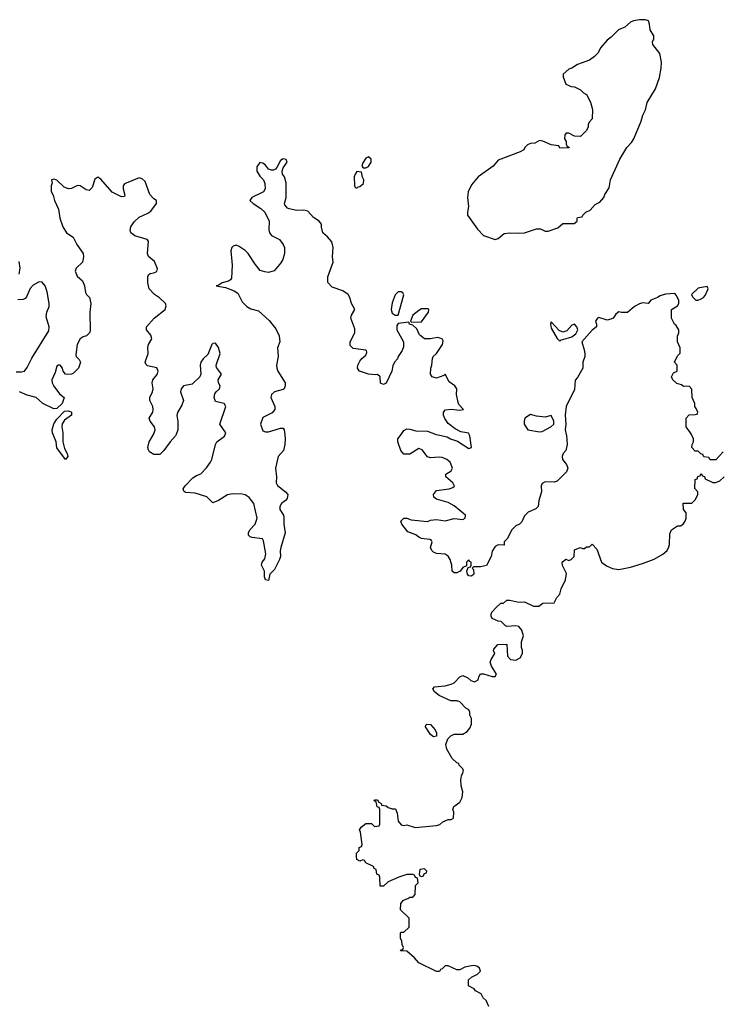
# Model space of a CAD drawing. Header units: inches. Extents: x 2769577 to 2880010, y 685631 to 825129.
# Tile 111 of 155: x 2793278 to 2798053, y 796124 to 802820. Entities that reach past the tile are written whole.
import ezdxf

# ---------------------------------------------------------------- set-up
doc = ezdxf.new("R2010")
doc.units = ezdxf.units.IN
doc.header["$MEASUREMENT"] = 0
doc.layers.add('C7799', color=7, linetype='Continuous')
doc.layers.add('C7890', color=7, linetype='Continuous')

msp = doc.modelspace()

# ---------------------------------------------------------------- linework, layer by layer
at = {"layer": 'C7799', "color": 4, "elevation": 4}
for points in [[(2793570.5, 800000), (2793570.7, 799950), (2793582.8, 799902.8), (2793601, 799870), (2793604.7, 799850), (2793590, 799829), (2793530, 799908), (2793526, 799950), (2793506, 800000)], [(2794341.5, 800000), (2794337.3, 799990), (2794300.7, 799950), (2794258, 799890), (2794230, 799864), (2794190, 799862), (2794161.2, 799881.2), (2794153.6, 799893.6), (2794149, 799910), (2794159.3, 799950), (2794187.1, 800000)], [(2795079.4, 800000), (2795082.8, 799970), (2795080.7, 799930), (2795071, 799890), (2795036, 799850), (2795016.3, 799770), (2795023, 799710), (2795022.4, 799670), (2795030, 799651), (2795084.9, 799610), (2795100.5, 799590), (2795096, 799564), (2795084.9, 799550), (2795057.3, 799530), (2795045.5, 799510), (2795046, 799490), (2795070.3, 799450.3), (2795073.8, 799433.8), (2795074, 799390), (2795081.6, 799330), (2795052, 799230), (2795048.5, 799208.5), (2795050.7, 799170), (2795044.9, 799150), (2795010, 799082), (2794978, 799050), (2794970, 799006), (2794949, 799010), (2794942, 799030), (2794942, 799070), (2794921.2, 799110), (2794925.2, 799130), (2794945.4, 799154.6), (2794951.7, 799188.3), (2794936.2, 799276.2), (2794928, 799290), (2794858.6, 799298.6), (2794843.7, 799303.7), (2794834, 799314), (2794833.2, 799330), (2794842.7, 799350), (2794879.3, 799390), (2794893.2, 799430), (2794869, 799530), (2794839, 799570), (2794810, 799589), (2794790, 799594), (2794724.5, 799595.5), (2794690, 799589.2), (2794630, 799549.3), (2794590, 799535.3), (2794550, 799575.3), (2794470, 799599.3), (2794405.2, 799605.2), (2794394.6, 799614.6), (2794388.7, 799628.7), (2794402, 799650), (2794455.5, 799704.5), (2794480.1, 799719.9), (2794510, 799731), (2794547.5, 799772.5), (2794576, 799810), (2794585.2, 799830), (2794609, 799930), (2794619, 799950), (2794670, 799986.8), (2794675.4, 800000)], [(2796992.8, 800000), (2796994.4, 799994.4), (2796998.8, 799930), (2796990.8, 799889.2), (2796972, 799870), (2796964.7, 799850), (2796966.8, 799830), (2796995.3, 799795.3), (2797004.7, 799770), (2796995.3, 799744.7), (2796930, 799682), (2796910, 799675.3), (2796850, 799678), (2796830, 799666), (2796822, 799650), (2796824.7, 799610), (2796806, 799550), (2796802, 799510), (2796785.4, 799494.6), (2796734, 799470), (2796710, 799446), (2796690, 799406), (2796674, 799390), (2796650, 799378), (2796622, 799350), (2796591, 799289), (2796572, 799270), (2796570, 799246), (2796530, 799248), (2796510, 799238), (2796490, 799206), (2796482, 799170), (2796451, 799109), (2796410, 799099), (2796362, 799098), (2796354, 799090), (2796362, 799082), (2796364.7, 799050), (2796350, 799035.3), (2796330, 799038), (2796322, 799050), (2796318, 799070), (2796326, 799094), (2796342, 799098), (2796346, 799110), (2796346, 799130), (2796335.3, 799135.3), (2796330, 799146), (2796314, 799130), (2796314, 799106), (2796290, 799095.3), (2796271, 799069), (2796250, 799058), (2796230, 799058), (2796218, 799070), (2796216, 799110), (2796203.7, 799150), (2796190, 799172.7), (2796170, 799186), (2796110, 799189.2), (2796090, 799199), (2796079, 799210), (2796069.2, 799230), (2796082, 799270), (2796078, 799278), (2796065.2, 799285.2), (2796010, 799292.3), (2795990, 799301.2), (2795970, 799317.2), (2795916.5, 799336.5), (2795875.3, 799390), (2795869, 799410), (2795890, 799431), (2795910, 799430.8), (2795938.5, 799418.5), (2796050, 799408), (2796070, 799416), (2796110, 799420.7), (2796170, 799413), (2796230, 799428.4), (2796290, 799420.5), (2796305.2, 799430), (2796309, 799450), (2796230, 799514), (2796190, 799535.6), (2796110, 799559.3), (2796092.9, 799572.9), (2796089.6, 799590.4), (2796110, 799617.3), (2796198, 799630), (2796222, 799638), (2796232.5, 799647.5), (2796222.7, 799670), (2796175.3, 799710), (2796175.3, 799730), (2796210, 799751.3), (2796219.3, 799770), (2796203.7, 799810), (2796181.2, 799830), (2796150, 799841.6), (2796130, 799845.1), (2796070, 799839.5), (2796050, 799846), (2796014.3, 799894.3), (2795990, 799903.7), (2795930, 799866), (2795890, 799866), (2795869.4, 799889.4), (2795849.2, 799950), (2795849, 799970), (2795871, 800000)], [(2796108.2, 800000), (2796110, 799999.3), (2796182.4, 799982.4), (2796206, 799970), (2796254.6, 799954.6), (2796330, 799904), (2796348, 799910), (2796338, 799990), (2796333.7, 800000)], [(2798059.6, 799880.4), (2798010, 799826), (2797970, 799826), (2797962, 799842), (2797927.3, 799847.3), (2797922, 799862), (2797907.3, 799867.3), (2797890, 799886), (2797870, 799886), (2797846, 799910), (2797848.4, 799931.6), (2797858, 799950), (2797858, 799970), (2797843, 800000)], [(2796466, 796110), (2796448, 796150), (2796428.9, 796168.9), (2796414.6, 796194.6), (2796376.4, 796216.4), (2796366, 796230), (2796328, 796250), (2796328.9, 796291.1), (2796348, 796310), (2796388.7, 796330), (2796409, 796350), (2796404, 796370), (2796390, 796381.2), (2796370, 796389), (2796350, 796386), (2796304, 796376), (2796270, 796358), (2796250, 796358), (2796190, 796386), (2796170, 796386), (2796150, 796366), (2796138, 796362), (2796131.6, 796348.4), (2796110, 796348), (2795990, 796406), (2795960.4, 796440.4), (2795910, 796486), (2795867.3, 796487.3), (2795870, 796494), (2795882, 796498), (2795886, 796510), (2795878, 796530), (2795876.4, 796556.4), (2795867.3, 796572.7), (2795866, 796610), (2795870, 796614), (2795890, 796614), (2795926, 796650), (2795926, 796710), (2795867.3, 796767.3), (2795868, 796810), (2795887.3, 796832.7), (2795916.4, 796843.6), (2795930, 796854), (2795950, 796854), (2795966, 796870), (2795968, 796932), (2795986, 796950), (2795982, 796982), (2795967.3, 796987.3), (2795962, 797002), (2795950, 797006), (2795910, 797006), (2795854, 796990), (2795783.6, 796956.4), (2795751.6, 796928.4), (2795728.4, 796928.4), (2795726, 796990), (2795722, 797002), (2795706, 797010), (2795702, 797042), (2795688, 797048), (2795682, 797062), (2795630, 797086), (2795622, 797102), (2795610, 797106), (2795590, 797098), (2795570, 797108), (2795568, 797130), (2795568.4, 797151.6), (2795586, 797170), (2795586, 797190), (2795602, 797198), (2795606, 797210), (2795594.6, 797294.6), (2795588, 797310), (2795598, 797330), (2795630, 797354), (2795670, 797354), (2795690, 797334), (2795722, 797338), (2795726, 797350), (2795726, 797450), (2795722, 797462), (2795707.3, 797467.3), (2795702, 797502), (2795687.3, 797507.3), (2795690, 797514), (2795710, 797514), (2795718, 797498), (2795734, 797490), (2795738, 797478), (2795770, 797474), (2795783.6, 797463.6), (2795810, 797454), (2795832.7, 797452.7), (2795843.6, 797423.6), (2795851.3, 797370), (2795870, 797344.7), (2795890, 797341), (2795910, 797344.7), (2795966.8, 797326.8), (2796110, 797341), (2796132.9, 797347.1), (2796154.6, 797365.4), (2796190, 797382), (2796210, 797382), (2796226, 797390), (2796228, 797430), (2796222, 797450), (2796228, 797470), (2796270, 797498), (2796285.2, 797530), (2796289.1, 797569.1), (2796279, 797610), (2796277.2, 797650), (2796281.2, 797678.8), (2796295.3, 797710), (2796290, 797726), (2796266, 797750), (2796262, 797762), (2796250, 797766), (2796216.4, 797796.4), (2796180.4, 797860.4), (2796175.3, 797890), (2796188.7, 797930), (2796209.1, 797950.9), (2796230, 797961), (2796290, 797961), (2796320.2, 797979.8), (2796338, 798002), (2796348.7, 798030), (2796348.4, 798068.4), (2796338, 798090), (2796338, 798110), (2796330, 798126), (2796310, 798138), (2796270, 798182), (2796250, 798188.7), (2796208.9, 798188.9), (2796130, 798224), (2796098, 798250), (2796086, 798270), (2796098, 798282), (2796169, 798291), (2796210, 798301), (2796230, 798311), (2796270, 798351.3), (2796290, 798361), (2796323.5, 798343.5), (2796345.2, 798325.2), (2796370, 798316), (2796395.3, 798330), (2796398, 798350), (2796410, 798371.3), (2796431.1, 798371.1), (2796490, 798354), (2796510, 798354), (2796518, 798370), (2796484.7, 798424.7), (2796475.3, 798450), (2796482, 798470), (2796508, 798510), (2796498, 798530), (2796500.4, 798539.6), (2796528.9, 798571.1), (2796590, 798574), (2796592.7, 798492.7), (2796614, 798470), (2796650, 798464.7), (2796680.4, 798479.6), (2796695.3, 798510), (2796695.3, 798530), (2796688.7, 798550), (2796688.7, 798590), (2796701.2, 798630), (2796690, 798668), (2796670, 798694), (2796650, 798699), (2796590, 798694), (2796579, 798699), (2796550, 798728), (2796529, 798729), (2796490, 798748), (2796483.1, 798763.1), (2796483.1, 798776.9), (2796488, 798790), (2796516.4, 798823.6), (2796548.4, 798851.6), (2796567.3, 798852.7), (2796590, 798872), (2796610, 798872), (2796670, 798858), (2796710, 798861), (2796770, 798832), (2796807.3, 798832.7), (2796832.7, 798852.7), (2796910, 798854), (2796928.7, 798891.3), (2796950, 798914), (2796958, 798950), (2796988, 799010), (2796994.6, 799054.6), (2796968.4, 799108.4), (2796966, 799130), (2796990, 799152), (2797010, 799142), (2797026, 799150), (2797046, 799170), (2797050, 799214), (2797088.4, 799231.6), (2797103.6, 799223.6), (2797116.4, 799223.6), (2797130, 799234), (2797150, 799234), (2797170, 799254), (2797199.6, 799219.6), (2797232, 799130), (2797266.4, 799106.4), (2797307.5, 799087.5), (2797350, 799081), (2797430, 799096), (2797510, 799121), (2797590, 799151.3), (2797650, 799184.7), (2797678, 799210), (2797690, 799234), (2797695.3, 799250), (2797696.4, 799323.6), (2797708, 799350), (2797750, 799378), (2797770, 799378), (2797788, 799390), (2797802, 799410), (2797808, 799430), (2797807.3, 799467.3), (2797788.7, 799490), (2797788.4, 799531.6), (2797847.3, 799532.7), (2797870, 799554), (2797878, 799570), (2797886, 799590), (2797886, 799610), (2797867.3, 799632.7), (2797870, 799694), (2797882, 799698), (2797887.3, 799712.7), (2797902, 799718), (2797910, 799734), (2797918, 799718), (2797932.7, 799712.7), (2797938, 799698), (2797990, 799672), (2798010, 799672), (2798036.4, 799683.6), (2798066, 799710)]]:
    msp.add_lwpolyline(points, dxfattribs=at)
for points in [[(2796090, 797942), (2796070, 797958), (2796035.3, 798010), (2796038, 798022), (2796046, 798030), (2796070, 798026), (2796101, 797990), (2796110.8, 797970), (2796110, 797948.7)], [(2796030, 797046), (2795998, 797042), (2795994, 797010), (2795998, 796998), (2796010, 796994), (2796022, 796998), (2796027.3, 797012.7), (2796042, 797018), (2796046, 797030)]]:
    msp.add_lwpolyline(points, close=True, dxfattribs=at)
at = {"layer": 'C7890', "color": 4, "elevation": 4}
for points in [[(2797490, 802819.5), (2797450, 802812.8), (2797430, 802801.6), (2797391.8, 802768.2), (2797348.2, 802750), (2797298.7, 802701.3), (2797270, 802679.5), (2797227.3, 802630), (2797207.1, 802592.9), (2797184.7, 802570), (2797150, 802544), (2797070, 802514), (2797030.7, 802489.3), (2797010, 802482), (2796971.3, 802450), (2796971.3, 802430), (2796990, 802382), (2797025.4, 802365.4), (2797050, 802362), (2797090, 802342), (2797110, 802322), (2797131, 802311), (2797158, 802258), (2797171.1, 802208.9), (2797170, 802146), (2797150, 802126), (2797142, 802110), (2797142, 802090), (2797130, 802066), (2797090, 802026), (2797048.4, 802028.4), (2797010, 802048), (2796992.7, 802047.3), (2796983.6, 802036.4), (2796982, 802010), (2796991.6, 801991.6), (2796992.7, 801972.7), (2796998, 801958), (2797010, 801954), (2797012.7, 801947.3), (2796950, 801946), (2796942, 801962), (2796890, 801968), (2796834.6, 801994.6), (2796810, 801998), (2796779.6, 801980.4), (2796750, 801978), (2796730, 801968), (2796712, 801950), (2796704.7, 801935.3), (2796679.8, 801920.2), (2796530, 801864), (2796496.7, 801823.3), (2796394, 801750), (2796350, 801696), (2796326.7, 801650), (2796323.1, 801630), (2796321.3, 801610), (2796328.9, 801550), (2796320.9, 801510), (2796322.7, 801490), (2796390, 801394), (2796430, 801351), (2796510, 801324.7), (2796530, 801332), (2796570, 801364.7), (2796610, 801370.8), (2796670, 801366.8), (2796710, 801371), (2796790, 801398), (2796816.9, 801396.9), (2796850, 801382), (2796870, 801382), (2796936.4, 801403.6), (2796970, 801434), (2797047.3, 801432.7), (2797066, 801450), (2797066, 801470), (2797070, 801474), (2797102, 801478), (2797106, 801490), (2797126, 801510), (2797155.3, 801524.7), (2797190, 801562), (2797220.2, 801579.8), (2797248.9, 801611.1), (2797255.3, 801630), (2797284.7, 801675.3), (2797294, 801730), (2797357.2, 801870), (2797404, 801950), (2797436.6, 801983.4), (2797453.2, 802010), (2797502.7, 802130), (2797514, 802170), (2797532.5, 802207.5), (2797543.2, 802256.8), (2797599, 802350), (2797627.3, 802427.3), (2797639, 802490), (2797641.2, 802530), (2797629, 802590), (2797582, 802650), (2797578, 802670), (2797588, 802690), (2797588, 802710), (2797562, 802750), (2797559, 802790), (2797551.9, 802811.9), (2797530, 802819.3)], [(2795650, 801888), (2795630, 801878), (2795610, 801846), (2795603.6, 801823.6), (2795612.7, 801812.7), (2795630, 801812), (2795650, 801822), (2795668, 801850), (2795668, 801870)], [(2795570, 801788), (2795558, 801770), (2795552, 801750), (2795552.7, 801692.7), (2795558, 801678), (2795570, 801674), (2795578, 801682), (2795590, 801684.7), (2795614, 801706), (2795618, 801730), (2795608.4, 801748.4), (2795602, 801782)], [(2797950, 801006), (2797890, 800994), (2797844.7, 800950), (2797850, 800934), (2797872.7, 800912.7), (2797890, 800912), (2797910, 800922), (2797926, 800930), (2797936.4, 800943.6), (2797958, 800990)], [(2795870, 800969), (2795850, 800969), (2795830, 800948.7), (2795810, 800895.3), (2795803.7, 800850), (2795810, 800824.7), (2795830, 800811), (2795850, 800811.3), (2795888.9, 800948.9), (2795883.1, 800963.1)], [(2796054.2, 800854.2), (2796010, 800853), (2795990, 800842), (2795950.8, 800810), (2795934, 800770), (2795942, 800762), (2796010, 800764.7), (2796057, 800830), (2796059, 800850)], [(2796890, 800766), (2796886, 800750), (2796890, 800722), (2796930, 800652), (2796950, 800634), (2796958, 800642), (2796970, 800644.7), (2797030, 800662.8), (2797057.5, 800682.5), (2797072.3, 800710), (2797064, 800730), (2797050, 800748.7), (2797030, 800742), (2796996.3, 800703.7), (2796970, 800695.3), (2796945.2, 800705.2)], [(2796750, 800135.3), (2796712, 800110), (2796706, 800090), (2796707.7, 800070), (2796732, 800030), (2796810, 800016), (2796830, 800018.8), (2796888, 800050), (2796908.7, 800070), (2796909, 800090), (2796890, 800128), (2796850, 800117.2), (2796790, 800124)]]:
    msp.add_lwpolyline(points, close=True, dxfattribs=at)
for points in [[(2796333.7, 800000), (2796330, 800008.7), (2796276.3, 800016.3), (2796238.3, 800038.3), (2796190, 800074), (2796167.3, 800107.3), (2796159.3, 800130), (2796159, 800150), (2796173.2, 800166.8), (2796210, 800171), (2796270, 800165.5), (2796295.3, 800170), (2796263.3, 800203.3), (2796257.2, 800217.2), (2796246.6, 800270), (2796249, 800310), (2796236, 800330), (2796197, 800357), (2796170, 800408.7), (2796160.7, 800399.3), (2796110, 800380.9), (2796082, 800390), (2796069.5, 800409.5), (2796071.8, 800450), (2796078.4, 800470), (2796083.6, 800516.4), (2796089.3, 800530), (2796110, 800550.6), (2796152, 800610), (2796156.6, 800636.6), (2796149.3, 800649.3), (2796118.6, 800658.6), (2796070, 800649.2), (2796029.3, 800649.3), (2795996.5, 800676.5), (2795977.2, 800717.2), (2795950, 800742), (2795928, 800750), (2795922, 800762), (2795850, 800754), (2795840.7, 800739.3), (2795840.5, 800710), (2795887.7, 800630), (2795885.8, 800594.2), (2795877.3, 800570), (2795851, 800530), (2795846.8, 800513.2), (2795826, 800490), (2795814, 800466), (2795806.8, 800430), (2795770, 800348), (2795750, 800338), (2795730, 800348), (2795728, 800390), (2795710, 800408), (2795695.3, 800404.7), (2795650, 800409.3), (2795588, 800430), (2795574, 800450), (2795577.2, 800470), (2795590, 800498), (2795603.7, 800516.3), (2795630, 800538), (2795637.2, 800557.2), (2795635.3, 800570), (2795630, 800573.2), (2795543.7, 800583.7), (2795525.2, 800605.2), (2795525.2, 800630), (2795555.6, 800690), (2795556.3, 800716.3), (2795529.3, 800790), (2795532.7, 800810), (2795555.3, 800850), (2795532.3, 800890), (2795522.9, 800930), (2795510.9, 800950.9), (2795475.2, 800975.2), (2795401.8, 801001.8), (2795371.8, 801031.8), (2795371.8, 801070), (2795409.4, 801170), (2795404.5, 801210), (2795409.3, 801270), (2795399.3, 801310), (2795370, 801344), (2795338, 801370), (2795329, 801409), (2795329, 801430), (2795313.2, 801450), (2795275.3, 801475.3), (2795236.6, 801516.6), (2795210, 801524), (2795162, 801522), (2795110, 801534), (2795099, 801539), (2795081.2, 801561.2), (2795079, 801570), (2795089.4, 801610.6), (2795089.2, 801710), (2795077.2, 801750), (2795064, 801770), (2795062, 801790), (2795068.7, 801811.3), (2795095.3, 801850), (2795088.4, 801868.4), (2795070, 801872.3), (2795050, 801862), (2795025.4, 801814.6), (2795016.9, 801803.1), (2795003.6, 801796.4), (2794990, 801795.3), (2794970, 801802), (2794948.7, 801830), (2794930, 801844), (2794910, 801849), (2794890, 801818), (2794890.8, 801790), (2794910, 801756), (2794936, 801730), (2794944.9, 801704.9), (2794947.7, 801670), (2794936, 801650), (2794856, 801610), (2794842.8, 801590), (2794864.7, 801570), (2794916.7, 801536.7), (2794944.9, 801510), (2794974.8, 801450), (2794971, 801390), (2794976, 801370), (2794990, 801351.3), (2795044, 801324), (2795070, 801292), (2795078, 801270), (2795078, 801230), (2795066, 801190), (2795054, 801166), (2795007.3, 801112.7), (2794970, 801101.2), (2794944, 801104), (2794913.6, 801113.6), (2794878, 801158), (2794831.8, 801230), (2794810, 801249.4), (2794770, 801278), (2794750, 801286), (2794730, 801279.3), (2794720.7, 801270), (2794712.8, 801247.2), (2794722.4, 801150), (2794718, 801062), (2794711, 801050), (2794697.5, 801042.5), (2794654, 801030), (2794627.1, 801012.9), (2794614, 801010), (2794678, 800998), (2794736.4, 800976.4), (2794759.9, 800959.9), (2794790, 800902), (2794822, 800870), (2794850, 800853), (2794900.4, 800840.4), (2794974.6, 800774.6), (2795018.4, 800718.4), (2795040.7, 800670), (2795044.9, 800650), (2795046.8, 800630), (2795030.9, 800589.1), (2795035.5, 800530), (2795023.8, 800470), (2795026, 800450), (2795033.4, 800430), (2795082.8, 800350), (2795082.8, 800330), (2795076, 800310), (2795070, 800305.2), (2795010, 800289.6), (2794989.1, 800270.9), (2794984.2, 800250), (2795012.7, 800190), (2795013, 800170), (2794994, 800146), (2794930, 800114.5), (2794914.4, 800070), (2794930, 800024), (2794950, 800016.3), (2794970, 800017.1), (2795050, 800041), (2795070, 800042), (2795076, 800030), (2795079.4, 800000)], [(2794187.1, 800000), (2794192.7, 800010), (2794198, 800030), (2794194.5, 800050), (2794165.2, 800090), (2794159, 800110), (2794182.9, 800150), (2794185.1, 800170), (2794182.9, 800190), (2794163.7, 800230), (2794163.7, 800250), (2794181.6, 800290), (2794185.6, 800310), (2794177.6, 800350), (2794183.6, 800370), (2794212.5, 800407.5), (2794218.9, 800430), (2794211.2, 800451.2), (2794146.6, 800466.6), (2794136.6, 800476.6), (2794132, 800490), (2794152.4, 800550), (2794149.7, 800590), (2794154.3, 800610), (2794175.4, 800650), (2794170, 800675.1), (2794139.3, 800710), (2794140.9, 800730), (2794193.2, 800790), (2794266, 800850), (2794273.6, 800873.6), (2794269, 800890), (2794227.5, 800927.5), (2794194, 800950), (2794159, 800990), (2794149, 801030), (2794149, 801070), (2794154.6, 801085.4), (2794165.6, 801094.4), (2794190, 801097.3), (2794210, 801106.8), (2794213.8, 801126.2), (2794194.3, 801174.3), (2794154, 801210), (2794146, 801230), (2794153.2, 801313.2), (2794144, 801324), (2794062, 801350), (2794034, 801370), (2794030, 801386), (2794033.2, 801410), (2794055.5, 801444.5), (2794090, 801476), (2794150, 801503.8), (2794170, 801518), (2794209, 801570), (2794208.7, 801590), (2794190, 801601.2), (2794163.7, 801630), (2794130, 801719), (2794110, 801737.2), (2794090, 801745.2), (2793990, 801704), (2793980.7, 801690), (2793980.7, 801670), (2793993.7, 801626.3), (2793990, 801618), (2793970, 801614), (2793906.6, 801646.6), (2793830, 801734.5), (2793810, 801749.2), (2793790, 801734), (2793770, 801678), (2793750, 801658), (2793730, 801662), (2793690, 801689.3), (2793671.5, 801691.5), (2793630, 801672), (2793609.5, 801669.5), (2793581.2, 801681.2), (2793530, 801728.7), (2793510, 801735.3), (2793494, 801730), (2793498, 801710), (2793491.3, 801690), (2793491.6, 801651.6), (2793506.8, 801626.8), (2793514.8, 801590), (2793542, 801530), (2793550.8, 801470), (2793570.5, 801410), (2793595.5, 801370), (2793640.7, 801340.7), (2793666.4, 801290), (2793710.3, 801230.3), (2793712.2, 801207.8), (2793704.9, 801170), (2793662.8, 801130), (2793654.8, 801110), (2793670, 801076), (2793704.5, 801044.5), (2793718.8, 801010), (2793725.4, 800965.4), (2793731.6, 800951.6), (2793752, 800930), (2793761, 800890), (2793756, 800830), (2793756.9, 800703.1), (2793752, 800690), (2793732, 800670), (2793710, 800664), (2793690, 800649), (2793668, 800610), (2793659.6, 800539.6), (2793662, 800530), (2793682, 800510), (2793691, 800490), (2793678, 800450), (2793643.5, 800416.5), (2793630.5, 800409.5), (2793606.3, 800406.3), (2793589.5, 800409.5), (2793574, 800430), (2793569.2, 800450), (2793553.2, 800470), (2793542, 800470), (2793530, 800464), (2793520.4, 800419.6), (2793496.3, 800370), (2793498, 800350), (2793510, 800326.8), (2793550, 800276), (2793581, 800250), (2793567.3, 800210), (2793530, 800176), (2793510, 800172.7), (2793436, 800210), (2793390, 800251.6), (2793330, 800267), (2793278, 800290)], [(2793275.1, 801090), (2793280.5, 801130), (2793275.1, 801175.1)], [(2793254.8, 800425.2), (2793290, 800425.5), (2793310, 800430.7), (2793330, 800454), (2793361.3, 800518.7), (2793476.8, 800703.2), (2793478.9, 800730), (2793458.7, 800798.7), (2793463, 800830), (2793478.7, 800870), (2793478.9, 800890), (2793465.7, 800970), (2793451.1, 801010), (2793430, 801034.3), (2793410, 801037.7), (2793370, 801014), (2793349.3, 800990.7), (2793325.2, 800934.8), (2793316.1, 800923.9), (2793302, 800918), (2793265.2, 800914.8)], [(2797843, 800000), (2797838, 800010), (2797808, 800050), (2797808, 800110), (2797827.3, 800132.7), (2797870, 800134), (2797882, 800138), (2797886, 800150), (2797876.4, 800176.4), (2797866, 800190), (2797866, 800210), (2797848, 800250), (2797847.3, 800307.3), (2797827.3, 800327.3), (2797790, 800326), (2797776.4, 800336.4), (2797744.7, 800344.7), (2797718, 800370), (2797708.7, 800390), (2797722, 800418), (2797746, 800430), (2797746, 800470), (2797728, 800490), (2797750, 800534), (2797767.3, 800552.7), (2797768, 800570), (2797767.3, 800587.3), (2797748, 800630), (2797748.4, 800668.4), (2797758, 800690), (2797758, 800710), (2797740.4, 800740.4), (2797728, 800750), (2797708.9, 800788.9), (2797708, 800850), (2797750, 800874), (2797758, 800890), (2797758, 800910), (2797743.1, 800943.1), (2797730, 800958), (2797666.4, 800953.6), (2797630, 800942), (2797612, 800930), (2797567.3, 800912.7), (2797550, 800888.7), (2797510, 800894), (2797490, 800886.6), (2797456, 800870), (2797410, 800829), (2797369, 800829), (2797350, 800834), (2797330, 800818), (2797310.6, 800789.4), (2797296.8, 800783.2), (2797270, 800777.2), (2797213.6, 800793.6), (2797204.7, 800790), (2797191.3, 800770), (2797198, 800750), (2797198, 800730), (2797170, 800708.7), (2797098, 800630), (2797115.3, 800575.3), (2797118, 800550), (2797118, 800530), (2797106, 800490), (2797106, 800450), (2797070, 800386), (2797052.7, 800367.3), (2797050, 800306), (2796991.6, 800188.4), (2796984.9, 800130), (2796991, 800070), (2796984.7, 800030), (2796992.8, 800000)], [(2794675.4, 800000), (2794679.5, 800010), (2794639.5, 800070), (2794678.4, 800190), (2794668.7, 800210), (2794610, 800224), (2794600.7, 800250), (2794604.6, 800275.4), (2794614, 800290), (2794637, 800310), (2794640.7, 800330), (2794629.6, 800350), (2794627.6, 800370), (2794649.6, 800410), (2794615.1, 800455.1), (2794613, 800470), (2794639.7, 800550), (2794629.6, 800590), (2794610, 800620.7), (2794590, 800618.4), (2794583.1, 800610), (2794557.1, 800542.9), (2794526.1, 800513.9), (2794510.4, 800490), (2794504.2, 800470), (2794510.4, 800410), (2794501.6, 800390), (2794450, 800341.2), (2794390.5, 800329.5), (2794376.3, 800310), (2794370.6, 800290), (2794390.7, 800230), (2794380.9, 800199.1), (2794350, 800148), (2794347, 800127), (2794353.4, 800086.6), (2794354, 800030), (2794341.5, 800000)], [(2793506, 800000), (2793502, 800010), (2793499.5, 800030), (2793510, 800071.3), (2793530, 800102.8), (2793582.9, 800157.1), (2793610, 800160.7), (2793630.8, 800150), (2793631, 800130), (2793583.4, 800096.6), (2793567.9, 800072.1), (2793564.9, 800050), (2793570.5, 800010), (2793570.5, 800000)], [(2795871, 800000), (2795890, 800026), (2795910, 800037.3), (2795930, 800036.3), (2795970, 800023.8), (2796050, 800021.6), (2796108.2, 800000)]]:
    msp.add_lwpolyline(points, dxfattribs=at)

doc.saveas('drawing.dxf')
